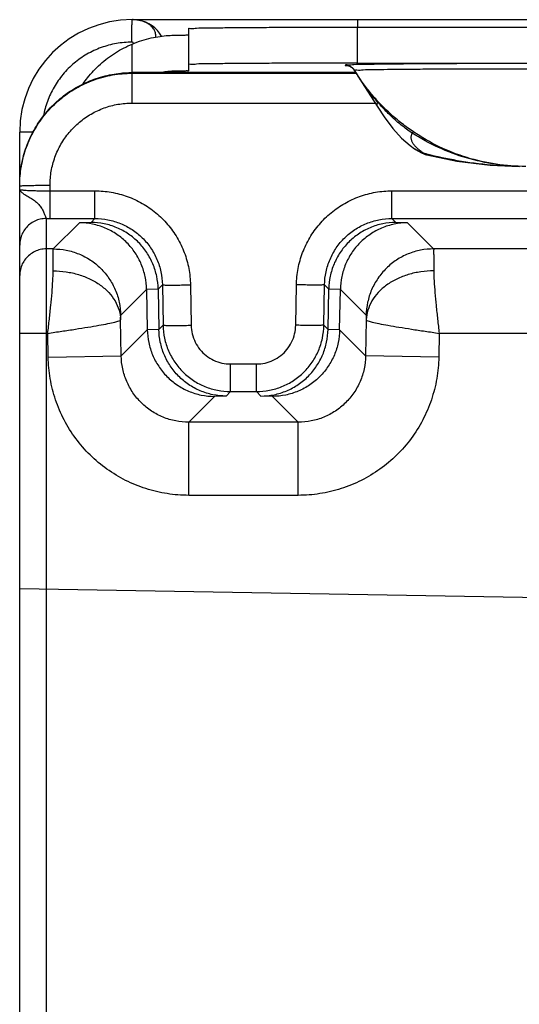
# Model space of a CAD drawing. Header units: inches. Extents: x 0 to 34, y 0 to 22.
# Tile 18 of 21: x 27.563 to 28.451, y 12.488 to 14.238. Entities that reach past the tile are written whole.
import ezdxf

# ---------------------------------------------------------------- set-up
doc = ezdxf.new("R2010")
doc.units = ezdxf.units.IN
doc.header["$LTSCALE"] = 1.87
doc.header["$MEASUREMENT"] = 0
doc.layers.get('0').update_dxf_attribs({"linetype": 'CONTINUOUS'})

msp = doc.modelspace()

# ---------------------------------------------------------------- linework, layer by layer
at = {"color": 7, "linetype": 'CONTINUOUS'}
for p, q in [((27.7626, 14.2377), (29.1626, 14.2377)), ((28.1635, 14.2377), (28.1635, 14.2245)), ((27.8626, 14.2219), (27.8626, 14.1467)), ((28.1626, 14.2245), (28.1626, 14.1605)), ((28.1626, 14.2245), (28.7626, 14.2245)), ((27.7626, 14.0894), (27.7626, 14.1943)), ((28.1626, 14.1605), (28.7626, 14.1605)), ((28.1604, 14.1437), (27.7626, 14.1437)), ((27.7626, 14.1425), (28.1611, 14.1425)), ((27.8397, 14.1437), (27.8397, 14.1461)), ((28.1582, 14.1473), (28.1583, 14.1471)), ((27.7626, 14.0894), (28.1951, 14.0894)), ((28.1867, 14.1026), (28.1996, 14.0824)), ((28.1996, 14.0824), (28.1996, 14.0824)), ((27.5626, 7.4997), (27.5626, 14.0377)), ((27.5861, 14.0377), (27.5626, 14.0377)), ((28.2647, 14.0083), (28.2646, 14.0084)), ((28.2775, 14.0009), (28.2841, 13.9983)), ((27.6166, 13.8843), (27.6166, 13.9434)), ((27.6166, 13.9334), (27.6965, 13.9334)), ((27.6965, 13.8843), (27.6965, 13.9334)), ((28.2247, 13.8843), (28.2247, 13.9334)), ((28.2247, 13.9334), (29.1828, 13.9334)), ((27.6098, 13.8843), (27.6098, 7.653)), ((27.6166, 13.8843), (27.6965, 13.8843)), ((27.6895, 13.8773), (27.6689, 13.8767)), ((27.6965, 13.8843), (27.6895, 13.8773)), ((28.2317, 13.8773), (28.2247, 13.8843)), ((28.2247, 13.8843), (29.1826, 13.8843)), ((28.2523, 13.8767), (28.2317, 13.8773)), ((27.6224, 13.8302), (27.6689, 13.8767)), ((28.2523, 13.8767), (28.2988, 13.8302)), ((27.6224, 13.8302), (27.6098, 13.8302)), ((29.1826, 13.8302), (28.2988, 13.8302)), ((27.7423, 13.7123), (27.7883, 13.7583)), ((27.8089, 13.7589), (27.7883, 13.7583)), ((27.7883, 13.7583), (27.7895, 13.6866)), ((27.8164, 13.7663), (27.8089, 13.7589)), ((27.8089, 13.7589), (27.8101, 13.6872)), ((27.8164, 13.7663), (27.8176, 13.6946)), ((27.8663, 13.7663), (27.8676, 13.6946)), ((28.0536, 13.6946), (28.0548, 13.7663)), ((28.1036, 13.6946), (28.1048, 13.7663)), ((28.1122, 13.7589), (28.1048, 13.7663)), ((28.111, 13.6872), (28.1122, 13.7589)), ((28.1329, 13.7583), (28.1122, 13.7589)), ((28.1316, 13.6866), (28.1329, 13.7583)), ((28.1329, 13.7583), (28.1788, 13.7123)), ((27.7432, 13.6402), (27.7421, 13.7045)), ((28.179, 13.7045), (28.1779, 13.6402)), ((27.7432, 13.6402), (27.7895, 13.6866)), ((27.8101, 13.6872), (27.7895, 13.6866)), ((27.8101, 13.6872), (27.8176, 13.6946)), ((28.1036, 13.6946), (28.111, 13.6872)), ((28.1316, 13.6866), (28.111, 13.6872)), ((28.1779, 13.6402), (28.1316, 13.6866)), ((27.6125, 13.6802), (27.5626, 13.6802)), ((27.6132, 13.638), (27.6125, 13.6802)), ((28.3086, 13.6802), (28.3079, 13.638)), ((29.1819, 13.6802), (28.3086, 13.6802)), ((27.6132, 13.638), (27.7432, 13.6402)), ((28.3079, 13.638), (28.1779, 13.6402)), ((27.9375, 13.5767), (27.9375, 13.6258)), ((27.9375, 13.6258), (27.9836, 13.6258)), ((27.9836, 13.5767), (27.9836, 13.6258)), ((27.8632, 13.5223), (27.9089, 13.5681)), ((27.9296, 13.5687), (27.9089, 13.5681)), ((27.9296, 13.5687), (27.9375, 13.5767)), ((27.9375, 13.5767), (27.9836, 13.5767)), ((27.9836, 13.5767), (27.9916, 13.5687)), ((28.0122, 13.5681), (27.9916, 13.5687)), ((28.058, 13.5223), (28.0122, 13.5681)), ((27.8632, 13.3923), (27.8632, 13.5223)), ((28.058, 13.5223), (27.8632, 13.5223)), ((28.058, 13.3923), (28.058, 13.5223)), ((28.058, 13.3923), (27.8632, 13.3923)), ((27.5626, 13.2269), (29.0647, 13.2007))]:
    msp.add_line(p, q, dxfattribs=at)
for points in [[(27.7699, 14.2374), (27.7678, 14.2376), (27.7657, 14.2377)], [(27.7748, 14.2365), (27.7743, 14.2366), (27.7732, 14.2369), (27.7717, 14.2371), (27.7699, 14.2374)], [(28.1444, 14.1565), (28.1443, 14.1565), (28.1445, 14.1565), (28.1449, 14.1564)], [(28.1449, 14.1564), (28.1457, 14.1562), (28.1473, 14.1558)], [(28.1473, 14.1558), (28.1498, 14.1548), (28.1529, 14.153), (28.1559, 14.1503), (28.1583, 14.1471)], [(28.1583, 14.1471), (28.1705, 14.1274), (28.1867, 14.1026)], [(28.1996, 14.0824), (28.2108, 14.0653), (28.2263, 14.0444), (28.2419, 14.0273), (28.2572, 14.0139), (28.2647, 14.0083)], [(28.2646, 14.0084), (28.2665, 14.0071), (28.2775, 14.0009)], [(28.2867, 13.9975), (28.3403, 13.9865), (28.3993, 13.9792), (28.4512, 13.9769)]]:
    msp.add_lwpolyline(points, dxfattribs=at)
for centre, radius, start, end in [((27.7626, 14.0377), 0.2, 90, 180), ((27.7636, 14.1777), 0.06, 88.046, 90.2478), ((27.7636, 14.1777), 0.06, 30.9334, 79.3057)]:
    msp.add_arc(centre, radius, start, end, dxfattribs=at)
for points, knots in [([(27.7622, 14.1977), (27.7622, 14.2003), (27.7622, 14.2041), (27.7622, 14.2092), (27.7622, 14.2129), (27.7623, 14.2164), (27.7623, 14.2198), (27.7623, 14.2229), (27.7623, 14.2258), (27.7623, 14.2281), (27.7624, 14.2298), (27.7624, 14.2309), (27.7624, 14.2319), (27.7624, 14.2329), (27.7624, 14.2338), (27.7624, 14.2346), (27.7624, 14.2353), (27.7625, 14.2359), (27.7625, 14.2364), (27.7625, 14.2367), (27.7625, 14.2369), (27.7625, 14.2371), (27.7625, 14.2372), (27.7625, 14.2373), (27.7625, 14.2375), (27.7625, 14.2375), (27.7625, 14.2376), (27.7626, 14.2376), (27.7626, 14.2376), (27.7626, 14.2377), (27.7626, 14.2377)], [0, 0, 0, 0, 0.19505, 0.290224, 0.382605, 0.471299, 0.555458, 0.634264, 0.706967, 0.772857, 0.803051, 0.831311, 0.857565, 0.881754, 0.903823, 0.923715, 0.941378, 0.956775, 0.969871, 0.975546, 0.980633, 0.985129, 0.989031, 0.992339, 0.995051, 0.997168, 0.998689, 0.999619, 0.999869, 1, 1, 1, 1]), ([(27.7852, 14.2334), (27.7848, 14.2336), (27.7835, 14.2341), (27.7821, 14.2346), (27.781, 14.235)], [0, 0, 0, 0, 0.250886, 1, 1, 1, 1]), ([(27.8046, 14.2066), (27.8047, 14.2073), (27.8048, 14.2105), (27.8037, 14.2166), (27.7994, 14.2237), (27.7929, 14.2295), (27.7878, 14.2323), (27.7852, 14.2334)], [0, 0, 0, 0, 0.058803, 0.277939, 0.507385, 0.756706, 1, 1, 1, 1]), ([(27.7626, 14.1943), (27.7682, 14.1967), (27.7794, 14.2008), (27.796, 14.2053), (27.8118, 14.2082), (27.8262, 14.2097), (27.8354, 14.2101), (27.8397, 14.2101)], [0, 0, 0, 0, 0.232002, 0.449428, 0.652135, 0.837491, 1, 1, 1, 1]), ([(27.8397, 14.2101), (27.843, 14.2102), (27.8484, 14.2104), (27.8562, 14.21), (27.8594, 14.2111), (27.8626, 14.2102), (27.8626, 14.2107)], [0, 0, 0, 0, 0.427516, 0.742123, 0.934793, 1, 1, 1, 1]), ([(27.8626, 14.2219), (27.8626, 14.2231), (27.8704, 14.2211), (27.8785, 14.2236), (27.8979, 14.2227), (27.9217, 14.2236), (27.9522, 14.2237), (27.9877, 14.224), (28.0275, 14.2242), (28.0706, 14.2244), (28.116, 14.2245), (28.1469, 14.2245), (28.1626, 14.2245)], [0, 0, 0, 0, 0.012385, 0.049037, 0.109092, 0.191079, 0.292981, 0.412289, 0.546069, 0.691023, 0.843587, 1, 1, 1, 1]), ([(27.7622, 14.1977), (27.753, 14.1977), (27.7343, 14.196), (27.7072, 14.1888), (27.6818, 14.1769), (27.6588, 14.1608), (27.639, 14.141), (27.6229, 14.118), (27.6113, 14.093), (27.6065, 14.0753), (27.6048, 14.0665)], [0, 0, 0, 0, 0.125255, 0.251186, 0.376873, 0.502536, 0.628246, 0.753895, 0.879582, 1, 1, 1, 1]), ([(27.6755, 14.124), (27.6779, 14.1275), (27.6872, 14.1399), (27.7055, 14.1593), (27.7323, 14.1797), (27.7523, 14.19), (27.7626, 14.1943)], [0, 0, 0, 0, 0.112206, 0.4081, 0.704025, 1, 1, 1, 1]), ([(27.7632, 14.1975), (27.763, 14.1976), (27.7627, 14.1976), (27.7624, 14.1977), (27.7622, 14.1977)], [0, 0, 0, 0, 0.400744, 1, 1, 1, 1]), ([(27.7651, 14.1953), (27.765, 14.1953), (27.765, 14.1956), (27.7649, 14.196), (27.7647, 14.1964), (27.7644, 14.1968), (27.7641, 14.1971), (27.7637, 14.1973), (27.7634, 14.1975), (27.7632, 14.1975), (27.7632, 14.1975)], [0, 0, 0, 0, 0.081522, 0.240022, 0.388909, 0.530842, 0.6697, 0.810477, 0.958835, 1, 1, 1, 1]), ([(28.1626, 14.1605), (28.1469, 14.1605), (28.116, 14.1605), (28.0706, 14.1604), (28.0275, 14.1602), (27.9877, 14.16), (27.9522, 14.1597), (27.9217, 14.1596), (27.8979, 14.1587), (27.8785, 14.1596), (27.8704, 14.1571), (27.8626, 14.1591), (27.8626, 14.1579)], [0, 0, 0, 0, 0.156413, 0.308977, 0.453931, 0.587711, 0.707019, 0.808921, 0.890908, 0.950963, 0.987615, 1, 1, 1, 1]), ([(28.784, 14.1569), (28.7837, 14.1582), (28.7759, 14.156), (28.7666, 14.1587), (28.7461, 14.1578), (28.7205, 14.1587), (28.6878, 14.1588), (28.6499, 14.1592), (28.6072, 14.1594), (28.561, 14.1596), (28.5124, 14.1597), (28.4626, 14.1597), (28.4127, 14.1597), (28.3641, 14.1596), (28.3179, 14.1594), (28.2753, 14.1592), (28.2373, 14.1588), (28.2046, 14.1587), (28.179, 14.1578), (28.1586, 14.1587), (28.1492, 14.156), (28.1415, 14.1582), (28.1412, 14.1569)], [0, 0, 0, 0, 0.006242, 0.024603, 0.054664, 0.095654, 0.146614, 0.206256, 0.273127, 0.345578, 0.421828, 0.5, 0.578173, 0.654422, 0.726874, 0.793744, 0.853386, 0.904346, 0.945336, 0.975397, 0.993759, 1, 1, 1, 1]), ([(27.5626, 13.9436), (27.5626, 13.9545), (27.5644, 13.9763), (27.5723, 14.0081), (27.5853, 14.0382), (27.6031, 14.0658), (27.6251, 14.0901), (27.6507, 14.1105), (27.6794, 14.1265), (27.7102, 14.1376), (27.7317, 14.1416), (27.7426, 14.1427)], [0, 0, 0, 0, 0.111147, 0.222206, 0.333359, 0.444511, 0.555566, 0.666709, 0.777845, 0.88888, 1, 1, 1, 1]), ([(27.5626, 13.9424), (27.5626, 13.9541), (27.5646, 13.9774), (27.5737, 14.0113), (27.5885, 14.043), (27.6086, 14.0717), (27.6333, 14.0964), (27.662, 14.1165), (27.6938, 14.1314), (27.7276, 14.1404), (27.7509, 14.1425), (27.7626, 14.1425)], [0, 0, 0, 0, 0.111249, 0.22245, 0.333562, 0.444562, 0.555487, 0.666508, 0.777629, 0.888804, 1, 1, 1, 1]), ([(27.7426, 14.1427), (27.7448, 14.1429), (27.7492, 14.1432), (27.7537, 14.1435), (27.7559, 14.1435)], [0, 0, 0, 0, 0.5, 1, 1, 1, 1]), ([(27.8397, 14.1461), (27.8352, 14.1461), (27.8272, 14.1456), (27.8192, 14.1445), (27.8157, 14.1438)], [0, 0, 0, 0, 0.560935, 1, 1, 1, 1]), ([(27.8626, 14.1467), (27.8626, 14.1462), (27.8594, 14.1471), (27.8562, 14.146), (27.8484, 14.1464), (27.843, 14.1462), (27.8397, 14.1461)], [0, 0, 0, 0, 0.065207, 0.257877, 0.572484, 1, 1, 1, 1]), ([(28.1412, 14.1569), (28.1403, 14.1564), (28.1425, 14.1564), (28.1443, 14.1564), (28.1444, 14.1564)], [0, 0, 0, 0, 0.947185, 1, 1, 1, 1]), ([(28.1412, 14.1569), (28.1429, 14.1569), (28.1459, 14.1565), (28.1488, 14.1554), (28.1501, 14.1548)], [0, 0, 0, 0, 0.553063, 1, 1, 1, 1]), ([(28.1412, 14.1569), (28.1429, 14.1569), (28.1463, 14.1564), (28.151, 14.1545), (28.1552, 14.1515), (28.1573, 14.1488), (28.1582, 14.1473)], [0, 0, 0, 0, 0.250002, 0.500003, 0.750003, 1, 1, 1, 1]), ([(28.1537, 14.1525), (28.1541, 14.1521), (28.1548, 14.1515), (28.1555, 14.1508), (28.1557, 14.1506)], [0, 0, 0, 0, 0.646017, 1, 1, 1, 1]), ([(28.7669, 14.1473), (28.7666, 14.1486), (28.7593, 14.1465), (28.7504, 14.1491), (28.731, 14.1482), (28.7067, 14.1491), (28.6758, 14.1492), (28.6398, 14.1495), (28.5994, 14.1497), (28.5557, 14.1499), (28.5097, 14.15), (28.4626, 14.15), (28.4154, 14.15), (28.3694, 14.1499), (28.3257, 14.1497), (28.2853, 14.1495), (28.2494, 14.1492), (28.2184, 14.1491), (28.1942, 14.1482), (28.1748, 14.1491), (28.1659, 14.1465), (28.1585, 14.1486), (28.1582, 14.1473)], [0, 0, 0, 0, 0.006328, 0.024756, 0.054853, 0.09588, 0.146832, 0.206458, 0.273293, 0.345696, 0.421889, 0.5, 0.578112, 0.654305, 0.726708, 0.793543, 0.853169, 0.90412, 0.945148, 0.975244, 0.993672, 1, 1, 1, 1]), ([(28.1996, 14.0925), (28.1944, 14.0982), (28.1844, 14.1098), (28.1706, 14.1281), (28.1622, 14.1408), (28.1582, 14.1473)], [0, 0, 0, 0, 0.334783, 0.668322, 1, 1, 1, 1]), ([(28.1998, 14.0907), (28.1944, 14.0969), (28.1843, 14.1093), (28.1704, 14.1282), (28.1621, 14.1409), (28.1582, 14.1473)], [0, 0, 0, 0, 0.349758, 0.682023, 1, 1, 1, 1]), ([(27.6166, 13.9434), (27.6166, 13.9518), (27.618, 13.9687), (27.6246, 13.9934), (27.6354, 14.0167), (27.6501, 14.0377), (27.6683, 14.0559), (27.6893, 14.0706), (27.7125, 14.0814), (27.7372, 14.088), (27.7542, 14.0894), (27.7626, 14.0894)], [0, 0, 0, 0, 0.110214, 0.221583, 0.333081, 0.444417, 0.555841, 0.667149, 0.778583, 0.889872, 1, 1, 1, 1]), ([(28.1996, 14.0824), (28.1996, 14.0825), (28.1994, 14.0828), (28.1991, 14.0834), (28.1987, 14.0843), (28.1985, 14.0852), (28.1983, 14.0862), (28.1984, 14.0871), (28.1985, 14.088), (28.1989, 14.0893), (28.1994, 14.0902), (28.1998, 14.0907)], [0, 0, 0, 0, 0.011915, 0.129215, 0.240439, 0.347163, 0.451197, 0.554521, 0.659183, 0.767182, 1, 1, 1, 1]), ([(28.263, 14.0382), (28.256, 14.0429), (28.2416, 14.0533), (28.2203, 14.0713), (28.2065, 14.0851), (28.1996, 14.0925)], [0, 0, 0, 0, 0.302796, 0.635472, 1, 1, 1, 1]), ([(28.1996, 14.0925), (28.1997, 14.0924), (28.1999, 14.092), (28.1999, 14.0914), (28.1998, 14.091), (28.1998, 14.0907)], [0, 0, 0, 0, 0.275904, 0.603028, 1, 1, 1, 1]), ([(28.2607, 14.0362), (28.2538, 14.0407), (28.2397, 14.051), (28.2208, 14.0679), (28.209, 14.0803), (28.2037, 14.0863)], [0, 0, 0, 0, 0.326346, 0.685384, 1, 1, 1, 1]), ([(28.2666, 14.0121), (28.2663, 14.0124), (28.2655, 14.0133), (28.2642, 14.015), (28.2626, 14.0172), (28.2613, 14.0195), (28.2602, 14.0218), (28.2595, 14.0242), (28.2591, 14.0267), (28.259, 14.0291), (28.2592, 14.0315), (28.2598, 14.0339), (28.2604, 14.0354), (28.2607, 14.0362)], [0, 0, 0, 0, 0.039779, 0.14253, 0.23984, 0.344015, 0.442782, 0.537327, 0.629039, 0.719484, 0.810339, 0.903302, 1, 1, 1, 1]), ([(28.263, 14.0382), (28.2628, 14.0381), (28.2624, 14.0378), (28.2616, 14.0372), (28.2611, 14.0366), (28.2607, 14.0362)], [0, 0, 0, 0, 0.182896, 0.514632, 1, 1, 1, 1]), ([(28.4513, 13.977), (28.4373, 13.9775), (28.4055, 13.9802), (28.3569, 13.9907), (28.3068, 14.0094), (28.2756, 14.0266), (28.2607, 14.0362)], [0, 0, 0, 0, 0.208067, 0.472613, 0.737031, 1, 1, 1, 1]), ([(28.4626, 13.9769), (28.445, 13.9769), (28.4097, 13.9795), (28.3579, 13.9913), (28.3084, 14.0106), (28.2776, 14.0283), (28.263, 14.0382)], [0, 0, 0, 0, 0.249257, 0.499259, 0.749757, 1, 1, 1, 1]), ([(28.27, 14.0049), (28.2696, 14.0052), (28.2686, 14.0058), (28.2676, 14.0064), (28.2671, 14.0067)], [0, 0, 0, 0, 0.481281, 1, 1, 1, 1]), ([(28.2809, 14.0003), (28.2798, 14.001), (28.2779, 14.0024), (28.275, 14.0045), (28.2724, 14.0066), (28.27, 14.0087), (28.2683, 14.0103), (28.2675, 14.0112), (28.2673, 14.0114)], [0, 0, 0, 0, 0.209856, 0.410239, 0.601146, 0.782635, 0.954843, 1, 1, 1, 1]), ([(28.2805, 14.0002), (28.2804, 14.0002), (28.2806, 13.9998), (28.2811, 13.9997), (28.2818, 13.9992), (28.2827, 13.9988), (28.2835, 13.9985), (28.284, 13.9983), (28.2841, 13.9983)], [0, 0, 0, 0, 0.050873, 0.184853, 0.383514, 0.638516, 0.947739, 1, 1, 1, 1]), ([(28.2805, 14.0002), (28.2805, 14.0002), (28.2806, 14.0002), (28.2807, 14.0003), (28.2808, 14.0003), (28.2809, 14.0003)], [0, 0, 0, 0, 0.328743, 0.655523, 1, 1, 1, 1]), ([(28.2841, 13.9983), (28.2845, 13.9981), (28.2854, 13.9979), (28.2863, 13.9976), (28.2867, 13.9975)], [0, 0, 0, 0, 0.467441, 1, 1, 1, 1]), ([(28.4512, 13.9769), (28.4347, 13.977), (28.3977, 13.9788), (28.3427, 13.9859), (28.3047, 13.9941), (28.287, 13.9987)], [0, 0, 0, 0, 0.298772, 0.669206, 1, 1, 1, 1]), ([(27.5626, 13.9361), (27.5626, 13.9356), (27.5653, 13.9355), (27.5684, 13.9348), (27.5752, 13.9344), (27.5834, 13.934), (27.5936, 13.9337), (27.6048, 13.9335), (27.6126, 13.9334), (27.6166, 13.9334)], [0, 0, 0, 0, 0.027379, 0.102017, 0.221346, 0.379334, 0.56806, 0.778516, 1, 1, 1, 1]), ([(27.5626, 13.9361), (27.5626, 13.9349), (27.5643, 13.9318), (27.5691, 13.9284), (27.5757, 13.9244), (27.5833, 13.9201), (27.5906, 13.9151), (27.5968, 13.9094), (27.6016, 13.9031), (27.6051, 13.8966), (27.6072, 13.8905), (27.6087, 13.887), (27.6092, 13.8845), (27.6098, 13.8843)], [0, 0, 0, 0, 0.051771, 0.132996, 0.245311, 0.372011, 0.495433, 0.60975, 0.717945, 0.824027, 0.915558, 0.975581, 1, 1, 1, 1]), ([(27.5639, 13.9426), (27.5658, 13.9424), (27.5683, 13.9432), (27.5752, 13.9429), (27.5834, 13.9432), (27.5935, 13.9433), (27.6047, 13.9434), (27.6126, 13.9434), (27.6166, 13.9434)], [0, 0, 0, 0, 0.075942, 0.198168, 0.360577, 0.555036, 0.771799, 1, 1, 1, 1]), ([(27.6965, 13.9334), (27.7062, 13.9334), (27.7257, 13.9318), (27.7542, 13.9242), (27.781, 13.9119), (27.8052, 13.8952), (27.8262, 13.8745), (27.8434, 13.8505), (27.8562, 13.8239), (27.8642, 13.7956), (27.8662, 13.7761), (27.8663, 13.7663)], [0, 0, 0, 0, 0.110709, 0.222051, 0.333201, 0.44433, 0.555516, 0.666662, 0.777872, 0.889273, 1, 1, 1, 1]), ([(28.0548, 13.7663), (28.055, 13.7761), (28.057, 13.7956), (28.065, 13.8239), (28.0778, 13.8505), (28.0949, 13.8745), (28.1159, 13.8952), (28.1402, 13.9119), (28.1669, 13.9242), (28.1954, 13.9318), (28.215, 13.9334), (28.2247, 13.9334)], [0, 0, 0, 0, 0.110725, 0.222126, 0.333337, 0.444483, 0.555669, 0.666798, 0.777947, 0.88929, 1, 1, 1, 1]), ([(27.6098, 13.8843), (27.6063, 13.8843), (27.5992, 13.8835), (27.5891, 13.88), (27.5801, 13.8743), (27.5726, 13.8668), (27.5669, 13.8578), (27.5634, 13.8477), (27.5626, 13.8406), (27.5626, 13.8371)], [0, 0, 0, 0, 0.142865, 0.285731, 0.428593, 0.571451, 0.714304, 0.857153, 1, 1, 1, 1]), ([(27.6098, 13.8843), (27.6106, 13.8843), (27.6121, 13.8843), (27.6143, 13.8843), (27.6158, 13.8843), (27.6166, 13.8843)], [0, 0, 0, 0, 0.332929, 0.666281, 1, 1, 1, 1]), ([(27.8089, 13.7589), (27.8088, 13.7665), (27.807, 13.7818), (27.8002, 13.8038), (27.7892, 13.8242), (27.7745, 13.8423), (27.7564, 13.8573), (27.7357, 13.8686), (27.7131, 13.8757), (27.6973, 13.8773), (27.6895, 13.8773)], [0, 0, 0, 0, 0.122897, 0.246129, 0.370025, 0.494816, 0.620346, 0.746545, 0.87319, 1, 1, 1, 1]), ([(27.6965, 13.8843), (27.7042, 13.8843), (27.7198, 13.8828), (27.7422, 13.8761), (27.7629, 13.8652), (27.7811, 13.8505), (27.7961, 13.8325), (27.8074, 13.812), (27.8145, 13.7897), (27.8162, 13.7741), (27.8164, 13.7663)], [0, 0, 0, 0, 0.124974, 0.249911, 0.37483, 0.49976, 0.624726, 0.749749, 0.87484, 1, 1, 1, 1]), ([(28.1048, 13.7663), (28.1049, 13.7741), (28.1067, 13.7897), (28.1138, 13.812), (28.1251, 13.8325), (28.1401, 13.8505), (28.1583, 13.8652), (28.179, 13.8761), (28.2014, 13.8828), (28.2169, 13.8843), (28.2247, 13.8843)], [0, 0, 0, 0, 0.12516, 0.250251, 0.375274, 0.50024, 0.62517, 0.750089, 0.875026, 1, 1, 1, 1]), ([(28.2317, 13.8773), (28.2238, 13.8773), (28.2081, 13.8757), (28.1854, 13.8686), (28.1647, 13.8573), (28.1467, 13.8423), (28.1319, 13.8242), (28.121, 13.8038), (28.1141, 13.7818), (28.1124, 13.7665), (28.1122, 13.7589)], [0, 0, 0, 0, 0.12681, 0.253455, 0.379654, 0.505184, 0.629975, 0.753871, 0.877103, 1, 1, 1, 1]), ([(27.7883, 13.7583), (27.7881, 13.7659), (27.7864, 13.7811), (27.7796, 13.8032), (27.7686, 13.8236), (27.7539, 13.8417), (27.7358, 13.8567), (27.7151, 13.868), (27.6925, 13.875), (27.6767, 13.8767), (27.6689, 13.8767)], [0, 0, 0, 0, 0.122897, 0.246129, 0.370025, 0.494816, 0.620346, 0.746545, 0.87319, 1, 1, 1, 1]), ([(28.2523, 13.8767), (28.2444, 13.8767), (28.2287, 13.875), (28.2061, 13.868), (28.1853, 13.8567), (28.1673, 13.8417), (28.1525, 13.8236), (28.1416, 13.8032), (28.1347, 13.7811), (28.133, 13.7659), (28.1329, 13.7583)], [0, 0, 0, 0, 0.12681, 0.253455, 0.379654, 0.505184, 0.629975, 0.753871, 0.877103, 1, 1, 1, 1]), ([(27.6098, 13.8302), (27.6063, 13.8302), (27.5992, 13.8294), (27.5891, 13.8259), (27.5801, 13.8202), (27.5726, 13.8127), (27.5669, 13.8037), (27.5634, 13.7936), (27.5626, 13.7865), (27.5626, 13.783)], [0, 0, 0, 0, 0.142868, 0.285733, 0.428595, 0.571452, 0.714305, 0.857153, 1, 1, 1, 1]), ([(27.6221, 13.7913), (27.6221, 13.7967), (27.6222, 13.8061), (27.6221, 13.8182), (27.6224, 13.8257), (27.6222, 13.8293), (27.6224, 13.8302)], [0, 0, 0, 0, 0.417515, 0.729462, 0.92573, 1, 1, 1, 1]), ([(27.6224, 13.8302), (27.6301, 13.8302), (27.6457, 13.8287), (27.6681, 13.822), (27.6888, 13.8111), (27.707, 13.7963), (27.722, 13.7784), (27.7333, 13.7579), (27.7404, 13.7356), (27.7422, 13.7201), (27.7423, 13.7123)], [0, 0, 0, 0, 0.124992, 0.249991, 0.374995, 0.500001, 0.625008, 0.750012, 0.875009, 1, 1, 1, 1]), ([(28.2988, 13.8302), (28.291, 13.8302), (28.2755, 13.8287), (28.2531, 13.822), (28.2324, 13.8111), (28.2142, 13.7963), (28.1991, 13.7784), (28.1878, 13.7579), (28.1807, 13.7356), (28.179, 13.7201), (28.1788, 13.7123)], [0, 0, 0, 0, 0.124992, 0.249991, 0.374995, 0.500001, 0.625008, 0.750012, 0.875009, 1, 1, 1, 1]), ([(28.2988, 13.8302), (28.299, 13.8293), (28.2987, 13.8257), (28.299, 13.8182), (28.2989, 13.8061), (28.299, 13.7967), (28.299, 13.7913)], [0, 0, 0, 0, 0.07427, 0.270538, 0.582485, 1, 1, 1, 1]), ([(27.6125, 13.6802), (27.6135, 13.6886), (27.6153, 13.7051), (27.6179, 13.7292), (27.6201, 13.7518), (27.6216, 13.7724), (27.6221, 13.7853), (27.6221, 13.7913)], [0, 0, 0, 0, 0.226604, 0.446227, 0.652523, 0.838865, 1, 1, 1, 1]), ([(27.6221, 13.7913), (27.6298, 13.7912), (27.6451, 13.7901), (27.6673, 13.7853), (27.6878, 13.7773), (27.706, 13.7667), (27.7211, 13.7535), (27.7326, 13.7385), (27.74, 13.7219), (27.7419, 13.7103), (27.7421, 13.7045)], [0, 0, 0, 0, 0.142187, 0.282037, 0.417429, 0.546722, 0.669007, 0.784341, 0.89391, 1, 1, 1, 1]), ([(28.299, 13.7913), (28.2913, 13.7912), (28.276, 13.7901), (28.2538, 13.7853), (28.2333, 13.7773), (28.2151, 13.7667), (28.2, 13.7535), (28.1886, 13.7385), (28.1812, 13.7219), (28.1792, 13.7103), (28.179, 13.7045)], [0, 0, 0, 0, 0.142187, 0.282037, 0.417429, 0.546722, 0.669007, 0.784341, 0.89391, 1, 1, 1, 1]), ([(28.299, 13.7913), (28.299, 13.7853), (28.2995, 13.7724), (28.3011, 13.7518), (28.3032, 13.7292), (28.3059, 13.7051), (28.3076, 13.6886), (28.3086, 13.6802)], [0, 0, 0, 0, 0.161135, 0.347477, 0.553774, 0.773397, 1, 1, 1, 1]), ([(27.8164, 13.7663), (27.8167, 13.766), (27.8187, 13.7664), (27.8222, 13.7659), (27.8283, 13.7661), (27.836, 13.766), (27.8452, 13.7661), (27.8555, 13.7662), (27.8627, 13.7663), (27.8663, 13.7663)], [0, 0, 0, 0, 0.028661, 0.104756, 0.224689, 0.382606, 0.57078, 0.779994, 1, 1, 1, 1]), ([(28.1048, 13.7663), (28.1044, 13.766), (28.1024, 13.7664), (28.0989, 13.7659), (28.0929, 13.7661), (28.0852, 13.766), (28.0759, 13.7661), (28.0656, 13.7662), (28.0585, 13.7663), (28.0548, 13.7663)], [0, 0, 0, 0, 0.028661, 0.104756, 0.224689, 0.382606, 0.57078, 0.779994, 1, 1, 1, 1]), ([(27.6125, 13.6802), (27.6209, 13.6816), (27.6373, 13.684), (27.6611, 13.6875), (27.6831, 13.6911), (27.7024, 13.6942), (27.7182, 13.6972), (27.7305, 13.6998), (27.7375, 13.7019), (27.7418, 13.7034), (27.7421, 13.7045)], [0, 0, 0, 0, 0.19172, 0.376135, 0.546521, 0.69648, 0.820461, 0.913928, 0.973745, 1, 1, 1, 1]), ([(27.7421, 13.7045), (27.7421, 13.7059), (27.742, 13.7082), (27.7424, 13.7106), (27.7421, 13.7121), (27.7423, 13.7123)], [0, 0, 0, 0, 0.530724, 0.87457, 1, 1, 1, 1]), ([(28.1788, 13.7123), (28.179, 13.7121), (28.1788, 13.7106), (28.1791, 13.7082), (28.179, 13.7059), (28.179, 13.7045)], [0, 0, 0, 0, 0.12543, 0.469276, 1, 1, 1, 1]), ([(28.179, 13.7045), (28.1793, 13.7034), (28.1837, 13.7019), (28.1906, 13.6998), (28.2029, 13.6972), (28.2187, 13.6942), (28.2381, 13.6911), (28.26, 13.6875), (28.2839, 13.684), (28.3003, 13.6816), (28.3086, 13.6802)], [0, 0, 0, 0, 0.026255, 0.086072, 0.179539, 0.30352, 0.453479, 0.623865, 0.80828, 1, 1, 1, 1]), ([(27.7895, 13.6866), (27.7897, 13.6789), (27.7914, 13.6637), (27.7982, 13.6416), (27.8092, 13.6212), (27.8239, 13.6031), (27.842, 13.5881), (27.8627, 13.5768), (27.8853, 13.5698), (27.9011, 13.5681), (27.9089, 13.5681)], [0, 0, 0, 0, 0.122897, 0.246129, 0.370025, 0.494816, 0.620346, 0.746545, 0.87319, 1, 1, 1, 1]), ([(27.9296, 13.5687), (27.9217, 13.5687), (27.906, 13.5704), (27.8834, 13.5774), (27.8626, 13.5887), (27.8446, 13.6037), (27.8298, 13.6218), (27.8189, 13.6423), (27.812, 13.6643), (27.8103, 13.6796), (27.8101, 13.6872)], [0, 0, 0, 0, 0.12681, 0.253455, 0.379654, 0.505184, 0.629975, 0.753871, 0.877103, 1, 1, 1, 1]), ([(27.8176, 13.6946), (27.8177, 13.6868), (27.8195, 13.6713), (27.8266, 13.649), (27.8379, 13.6285), (27.8529, 13.6106), (27.8711, 13.5958), (27.8918, 13.5849), (27.9142, 13.5782), (27.9298, 13.5767), (27.9375, 13.5767)], [0, 0, 0, 0, 0.125123, 0.250235, 0.375201, 0.499976, 0.62478, 0.749789, 0.8749, 1, 1, 1, 1]), ([(27.8176, 13.6946), (27.8179, 13.6943), (27.8199, 13.6947), (27.8234, 13.6941), (27.8295, 13.6943), (27.8372, 13.6942), (27.8465, 13.6943), (27.8567, 13.6944), (27.8639, 13.6945), (27.8676, 13.6946)], [0, 0, 0, 0, 0.028661, 0.104758, 0.224692, 0.38261, 0.570785, 0.779998, 1, 1, 1, 1]), ([(27.8676, 13.6946), (27.8676, 13.6895), (27.869, 13.6791), (27.8743, 13.6644), (27.8828, 13.6512), (27.8939, 13.6403), (27.9073, 13.632), (27.922, 13.6269), (27.9324, 13.6258), (27.9375, 13.6258)], [0, 0, 0, 0, 0.141953, 0.285355, 0.428496, 0.571698, 0.714805, 0.858147, 1, 1, 1, 1]), ([(27.9836, 13.5767), (27.9914, 13.5767), (28.0069, 13.5782), (28.0294, 13.5849), (28.0501, 13.5958), (28.0683, 13.6106), (28.0833, 13.6285), (28.0945, 13.649), (28.1017, 13.6713), (28.1034, 13.6868), (28.1036, 13.6946)], [0, 0, 0, 0, 0.1251, 0.250211, 0.37522, 0.500024, 0.624799, 0.749765, 0.874877, 1, 1, 1, 1]), ([(27.9836, 13.6258), (27.9888, 13.6258), (27.9991, 13.6269), (28.0139, 13.632), (28.0272, 13.6403), (28.0384, 13.6512), (28.0468, 13.6644), (28.0522, 13.6791), (28.0535, 13.6895), (28.0536, 13.6946)], [0, 0, 0, 0, 0.141853, 0.285195, 0.428302, 0.571504, 0.714645, 0.858047, 1, 1, 1, 1]), ([(27.9916, 13.5687), (27.9994, 13.5687), (28.0152, 13.5704), (28.0378, 13.5774), (28.0585, 13.5887), (28.0766, 13.6037), (28.0913, 13.6218), (28.1023, 13.6423), (28.1091, 13.6643), (28.1109, 13.6796), (28.111, 13.6872)], [0, 0, 0, 0, 0.12681, 0.253455, 0.379654, 0.505184, 0.629975, 0.753871, 0.877103, 1, 1, 1, 1]), ([(28.1316, 13.6866), (28.1315, 13.6789), (28.1298, 13.6637), (28.1229, 13.6416), (28.1119, 13.6212), (28.0972, 13.6031), (28.0791, 13.5881), (28.0584, 13.5768), (28.0358, 13.5698), (28.0201, 13.5681), (28.0122, 13.5681)], [0, 0, 0, 0, 0.122897, 0.246129, 0.370025, 0.494816, 0.620346, 0.746545, 0.87319, 1, 1, 1, 1]), ([(28.1036, 13.6946), (28.1032, 13.6943), (28.1012, 13.6947), (28.0977, 13.6941), (28.0917, 13.6943), (28.084, 13.6942), (28.0747, 13.6943), (28.0644, 13.6944), (28.0572, 13.6945), (28.0536, 13.6946)], [0, 0, 0, 0, 0.028661, 0.104758, 0.224692, 0.38261, 0.570785, 0.779998, 1, 1, 1, 1]), ([(27.8632, 13.3923), (27.8504, 13.3923), (27.8245, 13.3943), (27.7867, 13.4033), (27.7505, 13.418), (27.7171, 13.4382), (27.6872, 13.4633), (27.6616, 13.4928), (27.6409, 13.5258), (27.6255, 13.5617), (27.6159, 13.5994), (27.6135, 13.6252), (27.6132, 13.638)], [0, 0, 0, 0, 0.09912, 0.199287, 0.299679, 0.399819, 0.50002, 0.600218, 0.700356, 0.800745, 0.900894, 1, 1, 1, 1]), ([(27.8632, 13.5223), (27.8554, 13.5223), (27.8399, 13.5238), (27.8174, 13.5305), (27.7967, 13.5415), (27.7785, 13.5562), (27.7635, 13.5741), (27.7522, 13.5946), (27.7451, 13.6169), (27.7433, 13.6325), (27.7432, 13.6402)], [0, 0, 0, 0, 0.125072, 0.250087, 0.37506, 0.500007, 0.624953, 0.749924, 0.874933, 1, 1, 1, 1]), ([(28.1779, 13.6402), (28.1778, 13.6325), (28.176, 13.6169), (28.1689, 13.5946), (28.1576, 13.5741), (28.1426, 13.5562), (28.1244, 13.5415), (28.1037, 13.5305), (28.0813, 13.5238), (28.0657, 13.5223), (28.058, 13.5223)], [0, 0, 0, 0, 0.125066, 0.250077, 0.375047, 0.499993, 0.62494, 0.749914, 0.874927, 1, 1, 1, 1]), ([(28.3079, 13.638), (28.3077, 13.6252), (28.3052, 13.5994), (28.2957, 13.5617), (28.2803, 13.5258), (28.2595, 13.4927), (28.2339, 13.4633), (28.204, 13.4382), (28.1706, 13.418), (28.1345, 13.4033), (28.0966, 13.3943), (28.0708, 13.3923), (28.058, 13.3923)], [0, 0, 0, 0, 0.099119, 0.199284, 0.299676, 0.399815, 0.500016, 0.600214, 0.700353, 0.800743, 0.900893, 1, 1, 1, 1])]:
    msp.add_open_spline(points, degree=3, knots=knots, dxfattribs=at)
for points in [[(27.7656, 14.2376), (27.765, 14.2376), (27.7643, 14.2377), (27.7636, 14.2377)], [(27.7742, 14.2367), (27.7714, 14.2372), (27.7685, 14.2375), (27.7656, 14.2376)], [(27.7747, 14.2366), (27.7746, 14.2366), (27.7744, 14.2367), (27.7742, 14.2367)], [(27.7755, 14.2364), (27.7752, 14.2365), (27.775, 14.2365), (27.7747, 14.2366)], [(27.781, 14.235), (27.7792, 14.2356), (27.7774, 14.236), (27.7755, 14.2364)], [(27.7559, 14.1435), (27.7581, 14.1436), (27.7603, 14.1437), (27.7626, 14.1437)], [(28.1444, 14.1564), (28.1445, 14.1564), (28.1447, 14.1564), (28.1448, 14.1564)], [(28.1501, 14.1548), (28.1504, 14.1546), (28.1506, 14.1545), (28.1509, 14.1543)], [(28.1509, 14.1543), (28.1514, 14.1541), (28.1518, 14.1538), (28.1522, 14.1535)], [(28.1522, 14.1535), (28.1527, 14.1532), (28.1532, 14.1528), (28.1537, 14.1525)], [(28.1557, 14.1506), (28.1561, 14.1501), (28.1565, 14.1497), (28.1569, 14.1492)], [(28.1569, 14.1492), (28.1574, 14.1486), (28.1578, 14.148), (28.1582, 14.1473)], [(28.2037, 14.0863), (28.2024, 14.0877), (28.2011, 14.0892), (28.1998, 14.0907)], [(28.2671, 14.0067), (28.2663, 14.0072), (28.2655, 14.0078), (28.2647, 14.0083)], [(28.2673, 14.0114), (28.267, 14.0116), (28.2668, 14.0119), (28.2666, 14.0121)], [(28.2805, 14.0002), (28.2769, 14.0014), (28.2734, 14.003), (28.27, 14.0049)], [(28.287, 13.9987), (28.285, 13.9992), (28.2829, 13.9998), (28.2809, 14.0003)], [(27.5626, 13.9424), (27.5626, 13.9429), (27.5633, 13.9427), (27.5639, 13.9426)]]:
    msp.add_open_spline(points, degree=3, dxfattribs=at)

doc.saveas('drawing.dxf')
